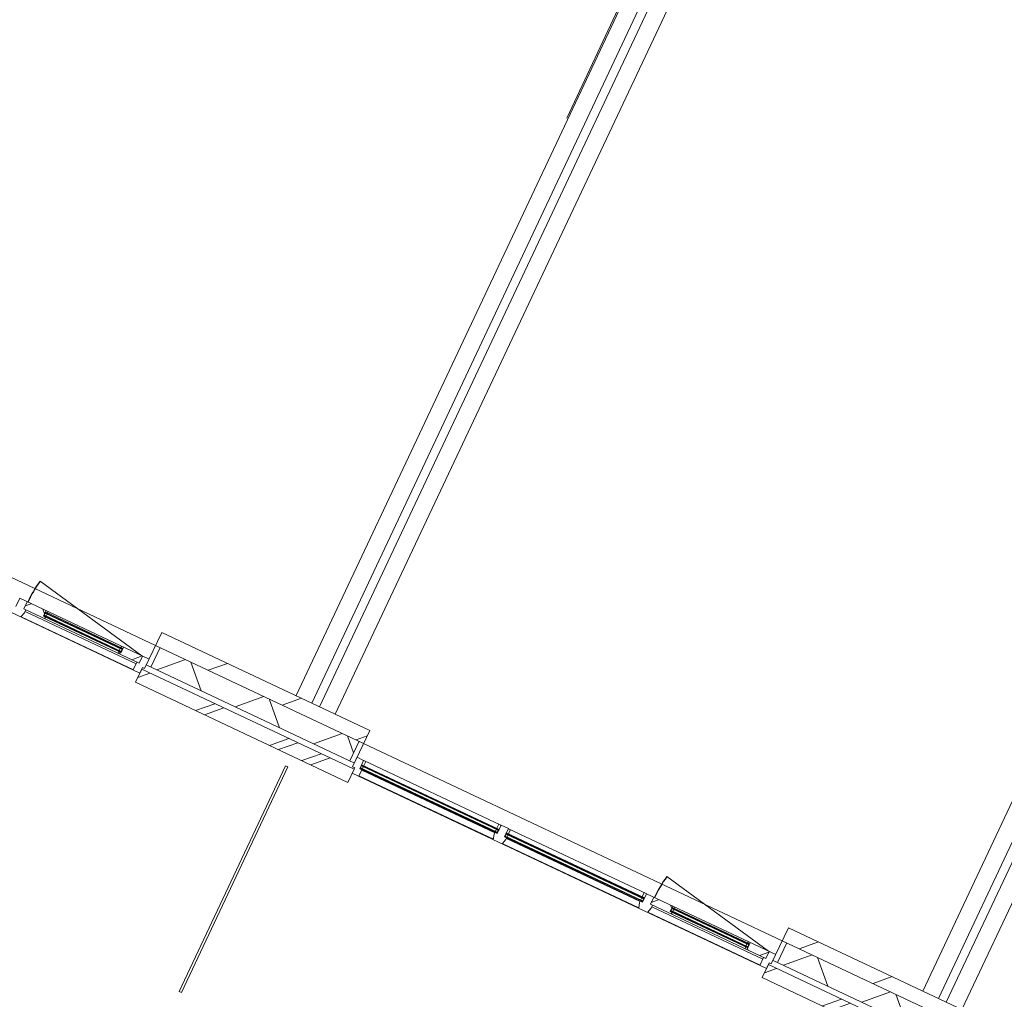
# Model space of a CAD drawing. Header units: metres. Extents: x 136266 to 136452, y 453403 to 453560.
# Tile 7 of 133: x 136342 to 136349, y 453444 to 453451. Entities that reach past the tile are written whole.
import ezdxf

# ---------------------------------------------------------------- set-up
doc = ezdxf.new("R2010")
doc.units = ezdxf.units.M
doc.layers.add('A-DETL-BEBOUWING', color=253, linetype='Continuous', lineweight=9)
doc.layers.add('A-FLOR', color=192, linetype='Continuous', lineweight=5)
pattern_1 = [(44.99999999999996, (1199.999805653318, -7.958078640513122e-13), (-282.8427124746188, 282.8427124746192), [])]
pattern_2 = [(45, (0.0001772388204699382, -0.0001818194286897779), (-141.4213562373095, 141.4213562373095), []), (135, (0.0001772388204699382, -0.0001818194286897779), (-141.4213562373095, -141.4213562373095), [])]
pattern_3 = [(45, (0.000177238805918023, -0.000181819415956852), (-141.4213562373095, 141.4213562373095), []), (135, (0.000177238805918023, -0.000181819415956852), (-141.4213562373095, -141.4213562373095), [])]

# ---------------------------------------------------------------- blocks, each defined once
blk = doc.blocks.new('859-DO-0010 29-09-2022')
at = {"layer": 'A-DETL-BEBOUWING'}
h = blk.add_hatch(dxfattribs=at)
h.set_pattern_fill('FP_107', color=256, angle=44.99999999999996, style=0, pattern_type=2)
h.set_pattern_definition(pattern_1)
h.paths.add_polyline_path([(86410.00035905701, 14993.1818181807), (86410.00035905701, 15093.18181818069), (85231.18217723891, 15093.18181818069), (85231.18217723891, 14993.1818181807), (85374.54514170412, 14993.1818181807)])
h = blk.add_hatch(dxfattribs=at)
h.set_pattern_fill('FP_107', color=256, angle=44.99999999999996, style=0, pattern_type=2)
h.set_pattern_definition(pattern_1)
h.paths.add_polyline_path([(86824.78217723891, 14993.1818181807), (86824.78217723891, 15093.18181818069), (86410.00035905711, 15093.18181818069), (86410.00035905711, 14993.1818181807), (86816.10148070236, 14993.1818181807)])
h = blk.add_hatch(dxfattribs=at)
h.set_pattern_fill('FP_107', color=256, angle=44.99999999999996, style=0, pattern_type=2)
h.set_pattern_definition(pattern_1)
h.paths.add_polyline_path([(91210.00035905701, 14993.18181818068), (91210.00035905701, 15093.18181818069), (90031.18217723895, 15093.18181818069), (90031.18217723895, 14993.18181818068), (91140.77049769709, 14993.18181818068)])
h = blk.add_hatch(dxfattribs=at)
h.set_pattern_fill('FP_813', color=256, angle=44.99999999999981, style=0, pattern_type=2)
h.set_pattern_definition([(44.99999999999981, (84009.99973486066, 14843.18179269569), (-299.9546965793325, 299.9546965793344), []), (134.9999999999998, (84009.99973486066, 14843.18179269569), (-299.9546965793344, -299.9546965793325), [])])
h.paths.add_polyline_path([(81770.65429420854, 14843.18181818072), (81989.78217723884, 14843.18181818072), (81989.78217723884, 14993.18181818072), (81610.00035905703, 14993.18181818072), (81610.00035905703, 14843.18181818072)])
h.paths.add_polyline_path([(85374.54514170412, 14843.18181818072), (86410.0003590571, 14843.18181818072), (86410.0003590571, 14993.18181818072), (85266.18217723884, 14993.18181818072), (85266.18217723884, 14843.18181818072)])
h = blk.add_hatch(dxfattribs=at)
h.set_pattern_fill('FP_789', color=256, angle=44.99999999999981, style=0, pattern_type=2)
h.set_pattern_definition([(44.99999999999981, (88810.00037168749, 14843.18179269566), (-299.9546965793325, 299.9546965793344), []), (134.9999999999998, (88810.00037168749, 14843.18179269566), (-299.9546965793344, -299.9546965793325), [])])
h.paths.add_polyline_path([(90419.99232819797, 14843.1818181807), (91210.0003590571, 14843.1818181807), (91210.0003590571, 14993.1818181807), (90066.18217723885, 14993.1818181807), (90066.18217723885, 14843.1818181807)])
h.paths.add_polyline_path([(86410.00035905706, 14843.18181818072), (86789.78217723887, 14843.18181818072), (86789.78217723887, 14993.18181818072), (86410.00035905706, 14993.18181818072)])
h = blk.add_hatch(dxfattribs=at)
h.set_pattern_fill('FP_790', color=256, style=0, pattern_type=2)
h.set_pattern_definition([(45, (0.0001772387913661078, -0.0001818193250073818), (-141.4213562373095, 141.4213562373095), [])])
h.paths.add_polyline_path([(86789.78217723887, 14843.18181818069), (86824.78217723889, 14843.18181818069), (86824.78217723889, 14993.18181818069), (86789.78217723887, 14993.18181818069)])
h = blk.add_hatch(dxfattribs=at)
h.set_pattern_fill('FP_1289', color=256, style=0, pattern_type=2)
h.set_pattern_definition(pattern_3)
h.paths.add_polyline_path([(85022.66551674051, 14833.18181818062), (85181.1821772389, 14833.18181818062), (85181.1821772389, 14887.1818181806), (85036.1821772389, 14887.1818181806), (85036.1821772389, 14846.18181818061), (85019.1821772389, 14846.18181818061)])
h.paths.add_polyline_path([(84297.1821772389, 14833.18181818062), (84455.69883773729, 14833.18181818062), (84459.1821772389, 14846.18181818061), (84442.18217723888, 14846.18181818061), (84442.18217723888, 14887.18181818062), (84297.1821772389, 14887.18181818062)])
h = blk.add_hatch(dxfattribs=at)
h.set_pattern_fill('FP_1289', color=256, style=0, pattern_type=2)
h.set_pattern_definition(pattern_3)
h.paths.add_polyline_path([(85036.1821772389, 14877.18181818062), (85036.1821772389, 14887.1818181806), (85021.8616691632, 14887.1818181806), (85019.1821772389, 14877.18181818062)])
h.paths.add_polyline_path([(84442.1821772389, 14877.18181818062), (84459.1821772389, 14877.18181818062), (84456.50268531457, 14887.1818181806), (84442.1821772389, 14887.1818181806)])
h = blk.add_hatch(color=256, dxfattribs=at)
h.paths.add_polyline_path([(84459.18217723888, 14846.18181818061), (84459.18217723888, 14850.18181818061), (84445.18217723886, 14850.18181818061), (84445.18217723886, 14846.18181818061)])
h.paths.add_polyline_path([(85033.18217723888, 14846.18181818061), (85033.18217723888, 14850.18181818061), (85019.18217723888, 14850.18181818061), (85019.18217723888, 14846.18181818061)])
h.paths.add_polyline_path([(85033.18217723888, 14873.18181818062), (85033.18217723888, 14877.18181818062), (85019.18217723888, 14877.18181818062), (85019.18217723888, 14873.18181818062)])
h.paths.add_polyline_path([(84459.18217723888, 14873.18181818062), (84459.18217723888, 14877.18181818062), (84445.18217723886, 14877.18181818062), (84445.18217723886, 14873.18181818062)])
for points in [[(85033.18217723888, 14869.18181818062), (85033.18217723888, 14873.18181818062), (84445.18217723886, 14873.18181818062), (84445.18217723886, 14869.18181818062), (84638.20358222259, 14869.18181818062)], [(89833.1821772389, 14869.18181818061), (89833.1821772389, 14873.18181818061), (89245.18217723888, 14873.18181818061), (89245.18217723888, 14869.18181818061), (89438.2035822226, 14869.18181818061)], [(85033.18217723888, 14850.18181818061), (85033.18217723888, 14854.18181818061), (84445.18217723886, 14854.18181818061), (84445.18217723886, 14850.18181818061), (84638.20358222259, 14850.18181818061)], [(87924.48217723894, 14846.18181818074), (87924.48217723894, 14850.18181818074), (86877.78217723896, 14850.18181818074), (86877.78217723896, 14846.18181818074), (87552.44304018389, 14846.18181818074)], [(87924.48217723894, 14827.18181818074), (87924.48217723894, 14831.18181818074), (86877.78217723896, 14831.18181818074), (86877.78217723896, 14827.18181818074), (87552.44304018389, 14827.18181818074)], [(89038.18217723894, 14846.18181818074), (89038.18217723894, 14850.18181818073), (87986.48217723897, 14850.18181818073), (87986.48217723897, 14846.18181818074), (88993.99937918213, 14846.18181818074)], [(89038.18217723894, 14827.18181818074), (89038.18217723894, 14831.18181818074), (87986.48217723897, 14831.18181818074), (87986.48217723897, 14827.18181818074), (88993.99937918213, 14827.18181818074)], [(89833.1821772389, 14850.1818181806), (89833.1821772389, 14854.1818181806), (89245.18217723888, 14854.1818181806), (89245.18217723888, 14850.1818181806), (89438.2035822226, 14850.1818181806)]]:
    blk.add_hatch(color=256, dxfattribs=at).paths.add_polyline_path(points)
h = blk.add_hatch(dxfattribs=at)
h.set_pattern_fill('FP_1288', color=256, style=0, pattern_type=2)
h.set_pattern_definition([(45, (-0.0003412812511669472, -0.000181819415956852), (-141.4213562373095, 141.4213562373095), []), (135, (-0.0003412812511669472, -0.000181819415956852), (-141.4213562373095, -141.4213562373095), [])])
h.paths.add_polyline_path([(85164.18217723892, 14773.18181818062), (85214.18217723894, 14773.18181818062), (85214.18217723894, 14815.18181818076), (85231.18217723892, 14815.18181818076), (85231.18217723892, 14887.18181818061), (85181.18217723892, 14887.18181818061), (85181.18217723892, 14833.18181818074), (85164.18217723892, 14833.18181818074), (85164.18217723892, 14802.31394730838)])
h = blk.add_hatch(dxfattribs=at)
h.set_pattern_fill('FP_1262', color=256, style=0, pattern_type=2)
h.set_pattern_definition(pattern_2)
h.paths.add_polyline_path([(89822.66551674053, 14833.1818181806), (89981.18217723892, 14833.1818181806), (89981.18217723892, 14887.18181818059), (89836.18217723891, 14887.18181818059), (89836.18217723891, 14846.1818181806), (89819.18217723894, 14846.1818181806)])
h.paths.add_polyline_path([(89097.18217723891, 14833.1818181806), (89255.6988377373, 14833.1818181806), (89259.18217723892, 14846.1818181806), (89242.18217723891, 14846.1818181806), (89242.18217723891, 14887.18181818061), (89097.18217723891, 14887.18181818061)])
h = blk.add_hatch(dxfattribs=at)
h.set_pattern_fill('FP_1262', color=256, style=0, pattern_type=2)
h.set_pattern_definition(pattern_2)
h.paths.add_polyline_path([(89836.18217723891, 14877.18181818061), (89836.18217723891, 14887.18181818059), (89821.86166916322, 14887.18181818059), (89819.18217723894, 14877.18181818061)])
h.paths.add_polyline_path([(89242.18217723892, 14877.18181818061), (89259.18217723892, 14877.18181818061), (89256.50268531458, 14887.18181818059), (89242.18217723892, 14887.18181818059)])
h = blk.add_hatch(color=256, dxfattribs=at)
h.paths.add_polyline_path([(89259.1821772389, 14846.1818181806), (89259.1821772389, 14850.1818181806), (89245.18217723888, 14850.1818181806), (89245.18217723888, 14846.1818181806)])
h.paths.add_polyline_path([(89833.1821772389, 14846.1818181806), (89833.1821772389, 14850.1818181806), (89819.1821772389, 14850.1818181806), (89819.1821772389, 14846.1818181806)])
h.paths.add_polyline_path([(89833.1821772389, 14873.18181818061), (89833.1821772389, 14877.18181818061), (89819.1821772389, 14877.18181818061), (89819.1821772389, 14873.18181818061)])
h.paths.add_polyline_path([(89259.1821772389, 14873.18181818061), (89259.1821772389, 14877.18181818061), (89245.18217723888, 14877.18181818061), (89245.18217723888, 14873.18181818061)])
h = blk.add_hatch(dxfattribs=at)
h.set_pattern_fill('FP_1261', color=256, style=0, pattern_type=2)
h.set_pattern_definition([(45, (-0.000341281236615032, -0.0001818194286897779), (-141.4213562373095, 141.4213562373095), []), (135, (-0.000341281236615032, -0.0001818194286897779), (-141.4213562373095, -141.4213562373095), [])])
h.paths.add_polyline_path([(89964.18217723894, 14773.1818181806), (90014.18217723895, 14773.1818181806), (90014.18217723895, 14815.18181818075), (90031.18217723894, 14815.18181818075), (90031.18217723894, 14887.1818181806), (89981.18217723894, 14887.1818181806), (89981.18217723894, 14833.18181818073), (89964.18217723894, 14833.18181818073), (89964.18217723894, 14802.31394730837)])
h = blk.add_hatch(dxfattribs=at)
h.set_pattern_fill('FP_866', color=256, angle=45.0000000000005, style=0, pattern_type=2)
h.set_pattern_definition([(45.0000000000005, (85812.27349874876, 14703.18172108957), (-282.8427124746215, 282.8427124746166), []), (45.0000000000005, (87012.27330440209, 14703.18172108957), (-282.8427124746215, 282.8427124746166), [])])
h.paths.add_polyline_path([(86410.00035905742, 14703.18181817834), (86410.00035905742, 14803.18181817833), (85214.54581360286, 14802.31394730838), (85214.54581360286, 14703.18181817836), (85374.54514170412, 14703.18181817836)])
h = blk.add_hatch(dxfattribs=at)
h.set_pattern_fill('FP_329', color=256, angle=44.99999999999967, style=0, pattern_type=2)
h.set_pattern_definition([(44.99999999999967, (86625.90945205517, 14703.1824281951), (-282.8427124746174, 282.8427124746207), []), (44.99999999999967, (87825.90996481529, 14703.18172108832), (-282.8427124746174, 282.8427124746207), [])])
h.paths.add_polyline_path([(86841.81854087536, 14703.18181817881), (86841.81854087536, 14803.1818181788), (86410.00035905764, 14803.1818181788), (86410.00035905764, 14703.18181817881), (86816.10148070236, 14703.18181817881)])
h = blk.add_hatch(color=256, dxfattribs=at)
h.paths.add_polyline_path([(86877.78217723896, 14823.18181818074), (86891.78217723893, 14823.18181818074), (86891.78217723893, 14827.18181818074), (86877.78217723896, 14827.18181818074)])
h.paths.add_polyline_path([(87924.48217723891, 14823.18181818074), (87924.48217723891, 14827.18181818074), (87910.48217723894, 14827.18181818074), (87910.48217723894, 14823.18181818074)])
h.paths.add_polyline_path([(87910.48217723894, 14850.18181818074), (87924.48217723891, 14850.18181818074), (87924.48217723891, 14854.18181818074), (87910.48217723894, 14854.18181818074)])
h.paths.add_polyline_path([(86891.78217723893, 14850.18181818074), (86891.78217723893, 14854.18181818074), (86877.78217723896, 14854.18181818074), (86877.78217723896, 14850.18181818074)])
h = blk.add_hatch(color=256, dxfattribs=at)
h.paths.add_polyline_path([(87986.48217723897, 14823.18181818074), (88000.48217723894, 14823.18181818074), (88000.48217723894, 14827.18181818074), (87986.48217723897, 14827.18181818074)])
h.paths.add_polyline_path([(89024.18217723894, 14823.18181818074), (89038.18217723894, 14823.18181818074), (89038.18217723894, 14827.18181818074), (89024.18217723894, 14827.18181818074)])
h.paths.add_polyline_path([(89038.18217723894, 14850.18181818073), (89038.18217723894, 14854.18181818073), (89024.18217723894, 14854.18181818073), (89024.18217723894, 14850.18181818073)])
h.paths.add_polyline_path([(88000.48217723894, 14850.18181818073), (88000.48217723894, 14854.18181818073), (87986.48217723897, 14854.18181818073), (87986.48217723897, 14850.18181818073)])
h = blk.add_hatch(dxfattribs=at)
h.set_pattern_fill('FP_867', color=256, angle=45.0000000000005, style=0, pattern_type=2)
h.set_pattern_definition([(45.0000000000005, (90612.27272136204, 14703.18172108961), (-282.8427124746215, 282.8427124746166), []), (45.0000000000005, (91812.27252701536, 14703.18172108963), (-282.8427124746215, 282.8427124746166), [])])
h.paths.add_polyline_path([(91210.00035905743, 14703.18181817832), (91210.00035905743, 14803.18181817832), (90014.54581360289, 14802.31394730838), (90014.54581360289, 14703.18181817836), (91140.77049769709, 14703.18181817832)])
for centre in [(85176.18217723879, 14887.18181818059), (89976.1821772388, 14887.18181818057)]:
    blk.add_arc(centre, 874.0000000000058, 168.9999999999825, 180)
for p, q in [((86260.00035905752, 22518.18181817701), (86260.00035905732, 15093.18181818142)), ((86380.00035905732, 15093.18181818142), (86380.00035905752, 22518.181818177)), ((86440.00035905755, 22518.18181817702), (86440.00035905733, 15093.18181818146)), ((86560.00035905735, 15093.18181818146), (86560.00035905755, 22518.18181817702)), ((91060.00035905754, 22518.18181817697), (91060.00035905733, 15093.18181818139)), ((91180.00035905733, 15093.18181818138), (91180.00035905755, 22518.18181817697)), ((91240.00035905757, 22518.18181817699), (91240.00035905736, 15093.18181818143)), ((91360.00035905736, 15093.18181818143), (91360.00035905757, 22518.18181817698)), ((86250.00035905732, 19512.77491340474), (86250.00035905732, 21058.18170818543)), ((86824.78217723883, 15093.18181818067), (85231.18217723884, 15093.18181818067)), ((85231.18217723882, 14815.18181818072), (85231.18217723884, 15093.18181818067)), ((86824.78217723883, 15093.18181818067), (86824.78217723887, 14815.18181818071)), ((91624.78217723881, 15093.18181818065), (90031.18217723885, 15093.18181818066)), ((90031.18217723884, 14815.18181818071), (90031.18217723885, 15093.18181818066)), ((85176.18217723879, 14887.18181818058), (84318.24001890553, 15053.94888013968)), ((89976.1821772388, 14887.18181818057), (89118.24001890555, 15053.94888013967)), ((85231.18217723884, 14993.18181818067), (86824.78217723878, 14993.18181818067)), ((85266.18217723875, 14993.18181818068), (85266.18217723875, 14843.18181818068)), ((86789.78217723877, 14843.18181818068), (86789.78217723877, 14993.18181818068)), ((90031.18217723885, 14993.18181818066), (91624.78217723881, 14993.18181818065)), ((90066.18217723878, 14843.18181818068), (90066.18217723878, 14993.18181818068)), ((85231.18217723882, 14887.18181818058), (84241.1821772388, 14887.18181818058)), ((84241.1821772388, 14887.18181818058), (84241.1821772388, 14823.18181818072)), ((84297.1821772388, 14887.18181818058), (84297.1821772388, 14833.18181818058)), ((84442.18217723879, 14846.18181818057), (84442.18217723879, 14887.18181818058)), ((84442.1821772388, 14877.18181818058), (85036.1821772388, 14877.18181818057)), ((84442.18217723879, 14846.18181818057), (84445.18217723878, 14877.18181818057)), ((84442.18217723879, 14877.18181818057), (84445.18217723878, 14846.18181818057)), ((84445.18217723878, 14846.18181818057), (84445.18217723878, 14877.18181818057)), ((85033.18217723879, 14873.18181818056), (84445.18217723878, 14873.18181818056)), ((84459.1821772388, 14877.18181818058), (84456.50268531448, 14887.18181818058)), ((84459.18217723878, 14873.18181818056), (84459.18217723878, 14877.18181818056)), ((85021.86166916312, 14887.18181818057), (85019.1821772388, 14877.18181818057)), ((85019.18217723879, 14877.18181818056), (85019.18217723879, 14873.18181818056)), ((85033.18217723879, 14846.18181818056), (85033.18217723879, 14877.18181818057)), ((85033.18217723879, 14846.18181818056), (85036.18217723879, 14877.18181818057)), ((85033.18217723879, 14877.18181818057), (85036.18217723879, 14846.18181818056)), ((85036.1821772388, 14887.18181818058), (85036.1821772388, 14846.18181818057)), ((85181.1821772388, 14833.18181818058), (85181.1821772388, 14887.18181818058)), ((86874.78217723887, 14887.18181818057), (86824.78217723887, 14887.18181818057)), ((86874.78217723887, 14823.18181818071), (86874.78217723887, 14887.18181818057)), ((86876.78217723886, 14885.18181818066), (86874.78217723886, 14885.18181818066)), ((87925.48217723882, 14887.18181818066), (86876.78217723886, 14887.18181818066)), ((86876.78217723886, 14887.18181818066), (86876.78217723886, 14885.18181818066)), ((86891.78217723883, 14850.1818181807), (86891.78217723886, 14887.18181818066)), ((87910.48217723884, 14887.18181818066), (87910.48217723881, 14850.1818181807)), ((87925.48217723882, 14885.18181818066), (87925.48217723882, 14887.18181818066)), ((87927.48217723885, 14885.18181818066), (87925.48217723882, 14885.18181818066)), ((87983.48217723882, 14887.18181818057), (87927.48217723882, 14887.18181818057)), ((87927.48217723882, 14887.18181818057), (87927.48217723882, 14823.18181818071)), ((87983.48217723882, 14823.18181818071), (87983.48217723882, 14887.18181818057)), ((87985.48217723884, 14885.18181818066), (87983.48217723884, 14885.18181818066)), ((89039.1821772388, 14887.18181818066), (87985.48217723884, 14887.18181818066)), ((87985.48217723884, 14887.18181818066), (87985.48217723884, 14885.18181818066)), ((88000.48217723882, 14850.1818181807), (88000.48217723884, 14887.18181818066)), ((89024.18217723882, 14887.18181818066), (89024.18217723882, 14850.1818181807)), ((89039.1821772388, 14885.18181818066), (89039.1821772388, 14887.18181818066)), ((89041.1821772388, 14885.18181818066), (89039.1821772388, 14885.18181818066)), ((90031.18217723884, 14887.18181818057), (89041.18217723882, 14887.18181818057)), ((89041.18217723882, 14887.18181818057), (89041.18217723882, 14823.18181818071)), ((89097.1821772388, 14833.18181818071), (89097.1821772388, 14887.18181818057)), ((89242.1821772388, 14846.18181818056), (89242.1821772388, 14887.18181818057)), ((89242.18217723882, 14877.18181818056), (89836.18217723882, 14877.18181818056)), ((89242.1821772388, 14846.18181818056), (89245.18217723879, 14877.18181818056)), ((89242.1821772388, 14877.18181818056), (89245.18217723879, 14846.18181818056)), ((89245.18217723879, 14846.18181818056), (89245.18217723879, 14877.18181818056)), ((89833.1821772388, 14873.18181818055), (89245.18217723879, 14873.18181818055)), ((89259.18217723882, 14877.18181818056), (89256.5026853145, 14887.18181818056)), ((89259.18217723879, 14873.18181818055), (89259.18217723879, 14877.18181818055)), ((89821.86166916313, 14887.18181818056), (89819.18217723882, 14877.18181818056)), ((89819.1821772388, 14877.18181818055), (89819.1821772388, 14873.18181818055)), ((89833.1821772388, 14846.18181818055), (89833.1821772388, 14877.18181818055)), ((89833.1821772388, 14846.18181818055), (89836.1821772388, 14877.18181818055)), ((89833.1821772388, 14877.18181818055), (89836.1821772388, 14846.18181818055)), ((89836.18217723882, 14887.18181818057), (89836.18217723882, 14846.18181818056)), ((89981.18217723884, 14887.18181818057), (89981.18217723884, 14833.18181818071)), ((84297.1821772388, 14833.18181818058), (85181.1821772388, 14833.18181818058)), ((84302.68217723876, 14773.18181818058), (84314.1821772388, 14811.18181818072)), ((84314.1821772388, 14811.18181818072), (84314.1821772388, 14833.18181818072)), ((85164.1821772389, 14819.81681092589), (84314.1821772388, 14819.81681092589)), ((85036.1821772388, 14846.18181818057), (84442.18217723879, 14846.18181818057)), ((84445.18217723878, 14869.18181818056), (85033.18217723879, 14869.18181818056)), ((85033.18217723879, 14854.18181818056), (84445.18217723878, 14854.18181818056)), ((84445.18217723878, 14850.18181818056), (85033.18217723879, 14850.18181818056)), ((84455.6988377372, 14833.18181818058), (84459.1821772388, 14846.18181818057)), ((84459.18217723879, 14854.18181818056), (84459.18217723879, 14869.18181818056)), ((84459.18217723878, 14846.18181818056), (84459.18217723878, 14850.18181818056)), ((85019.18217723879, 14869.18181818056), (85019.18217723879, 14854.18181818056)), ((85019.18217723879, 14850.18181818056), (85019.18217723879, 14846.18181818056)), ((85019.1821772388, 14846.18181818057), (85022.66551674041, 14833.18181818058)), ((85164.18217723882, 14833.18181818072), (85164.18217723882, 14773.18181818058)), ((85214.18217723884, 14773.18181818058), (85214.18217723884, 14815.18181818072)), ((85214.18217723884, 14815.18181818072), (85231.18217723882, 14815.18181818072)), ((86841.81854087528, 14803.18181817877), (85214.54581360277, 14803.18181817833)), ((85214.54581360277, 14803.18181817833), (85214.54581360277, 14703.18181817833)), ((85231.18217723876, 14843.18181818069), (86824.78217723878, 14843.18181818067)), ((86824.78217723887, 14815.18181818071), (86841.78217723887, 14815.18181818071)), ((86841.78217723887, 14815.18181818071), (86841.78217723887, 14773.18181818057)), ((86841.81854087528, 14703.18181817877), (86841.81854087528, 14803.18181817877)), ((86874.78217723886, 14854.18181818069), (87927.48217723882, 14854.18181818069)), ((86874.78217723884, 14854.18181818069), (86877.78217723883, 14823.18181818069)), ((86874.78217723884, 14823.18181818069), (86877.78217723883, 14854.18181818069)), ((86874.78217723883, 14845.18181818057), (86877.78217723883, 14845.18181818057)), ((86877.78217723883, 14837.18181818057), (86874.78217723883, 14837.18181818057)), ((87927.48217723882, 14823.18181818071), (86874.78217723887, 14823.18181818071)), ((86877.78217723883, 14854.18181818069), (86877.78217723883, 14823.18181818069)), ((87924.48217723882, 14850.1818181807), (86877.78217723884, 14850.1818181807)), ((86877.78217723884, 14846.1818181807), (87924.48217723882, 14846.1818181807)), ((87924.48217723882, 14831.1818181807), (86877.78217723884, 14831.1818181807)), ((86877.78217723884, 14827.1818181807), (87924.48217723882, 14827.1818181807)), ((86891.78217723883, 14831.1818181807), (86891.78217723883, 14846.1818181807)), ((86891.78217723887, 14773.18181818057), (86891.78217723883, 14827.1818181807)), ((87910.48217723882, 14819.81681092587), (86891.78217723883, 14819.81681092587)), ((87910.48217723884, 14846.1818181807), (87910.48217723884, 14831.1818181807)), ((87910.48217723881, 14827.1818181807), (87910.48217723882, 14811.18181818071)), ((87910.48217723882, 14811.18181818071), (87921.98217723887, 14773.18181818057)), ((87924.48217723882, 14854.1818181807), (87924.48217723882, 14823.18181818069)), ((87924.48217723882, 14854.1818181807), (87927.48217723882, 14823.18181818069)), ((87924.48217723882, 14823.18181818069), (87927.48217723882, 14854.1818181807)), ((87924.48217723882, 14845.18181818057), (87927.48217723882, 14845.18181818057)), ((87924.48217723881, 14835.18181818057), (87927.48217723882, 14835.18181818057)), ((87983.48217723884, 14854.18181818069), (89041.1821772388, 14854.18181818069)), ((87983.48217723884, 14854.18181818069), (87986.48217723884, 14823.18181818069)), ((87983.48217723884, 14823.18181818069), (87986.48217723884, 14854.18181818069)), ((87983.48217723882, 14845.18181818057), (87986.48217723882, 14845.18181818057)), ((87983.48217723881, 14835.18181818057), (87986.48217723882, 14835.18181818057)), ((89041.18217723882, 14823.18181818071), (87983.48217723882, 14823.18181818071)), ((87986.48217723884, 14854.18181818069), (87986.48217723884, 14823.18181818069)), ((89038.18217723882, 14850.18181818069), (87986.48217723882, 14850.18181818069)), ((87986.48217723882, 14846.18181818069), (89038.18217723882, 14846.18181818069)), ((89038.18217723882, 14831.18181818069), (87986.48217723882, 14831.18181818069)), ((87986.48217723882, 14827.18181818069), (89038.18217723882, 14827.18181818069)), ((87988.98217723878, 14773.18181818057), (88000.48217723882, 14811.18181818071)), ((88000.48217723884, 14831.18181818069), (88000.48217723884, 14846.18181818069)), ((88000.48217723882, 14811.18181818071), (88000.48217723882, 14827.18181818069)), ((89024.1821772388, 14819.81681092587), (88000.48217723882, 14819.81681092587)), ((89024.18217723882, 14846.18181818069), (89024.18217723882, 14831.18181818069)), ((89024.18217723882, 14827.18181818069), (89024.1821772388, 14811.18181818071)), ((89024.1821772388, 14811.18181818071), (89035.68217723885, 14773.18181818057)), ((89038.18217723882, 14854.18181818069), (89038.18217723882, 14823.18181818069)), ((89038.18217723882, 14854.18181818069), (89041.18217723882, 14823.18181818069)), ((89038.18217723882, 14823.18181818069), (89041.18217723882, 14854.18181818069)), ((89038.18217723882, 14845.18181818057), (89041.18217723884, 14845.18181818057)), ((89038.1821772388, 14835.18181818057), (89041.18217723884, 14835.18181818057)), ((89097.18217723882, 14833.18181818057), (89981.18217723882, 14833.18181818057)), ((89102.68217723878, 14773.18181818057), (89114.18217723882, 14811.18181818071)), ((89114.18217723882, 14811.18181818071), (89114.18217723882, 14833.18181818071)), ((89964.18217723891, 14819.81681092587), (89114.18217723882, 14819.81681092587)), ((89836.18217723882, 14846.18181818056), (89242.1821772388, 14846.18181818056)), ((89245.18217723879, 14869.18181818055), (89833.1821772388, 14869.18181818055)), ((89833.1821772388, 14854.18181818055), (89245.18217723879, 14854.18181818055)), ((89245.18217723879, 14850.18181818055), (89833.1821772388, 14850.18181818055)), ((89255.69883773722, 14833.18181818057), (89259.18217723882, 14846.18181818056)), ((89259.1821772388, 14854.18181818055), (89259.1821772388, 14869.18181818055)), ((89259.18217723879, 14846.18181818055), (89259.18217723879, 14850.18181818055)), ((89819.1821772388, 14869.18181818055), (89819.1821772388, 14854.18181818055)), ((89819.1821772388, 14850.18181818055), (89819.1821772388, 14846.18181818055)), ((89819.18217723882, 14846.18181818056), (89822.66551674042, 14833.18181818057)), ((89964.18217723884, 14833.18181818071), (89964.18217723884, 14773.18181818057)), ((90014.18217723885, 14773.18181818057), (90014.18217723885, 14815.18181818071)), ((90014.18217723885, 14815.18181818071), (90031.18217723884, 14815.18181818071)), ((91641.81854087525, 14803.18181817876), (90014.54581360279, 14803.18181817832)), ((90014.54581360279, 14803.18181817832), (90014.54581360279, 14703.18181817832)), ((90031.18217723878, 14843.18181818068), (91624.78217723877, 14843.18181818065)), ((82041.78217723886, 14773.18181818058), (85214.18217723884, 14773.18181818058)), ((84303.41266196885, 14775.59559381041), (85164.1821772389, 14775.59559381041)), ((86841.78217723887, 14773.18181818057), (90014.18217723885, 14773.18181818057)), ((86891.78217723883, 14775.59559381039), (87921.2516925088, 14775.59559381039)), ((87989.71266196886, 14775.59559381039), (89034.95169250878, 14775.59559381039)), ((89103.41266196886, 14775.59559381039), (89964.18217723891, 14775.59559381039)), ((85214.54581360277, 14703.18181817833), (86841.81854087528, 14703.18181817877)), ((90014.54581360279, 14703.18181817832), (91641.81854087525, 14703.18181817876)), ((86401.00035905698, 12893.18181818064), (86401.00035905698, 14623.18181818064)), ((86419.00035905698, 14623.18181818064), (86401.00035905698, 14623.18181818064)), ((86419.00035905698, 14623.18181818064), (86419.00035905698, 12893.18181818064)), ((86419.00035905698, 12893.18181818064), (86401.00035905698, 12893.18181818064))]:
    blk.add_line(p, q, dxfattribs=at)
at = {"layer": 'A-FLOR'}
for p, q in [((82024.78217723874, 14993.18181818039), (85231.18217723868, 14993.18181818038)), ((86824.78217723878, 14993.18181818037), (90031.1821772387, 14993.18181818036))]:
    blk.add_line(p, q, dxfattribs=at)

msp = doc.modelspace()

# ---------------------------------------------------------------- block references
at = {"xscale": 0.001, "yscale": 0.001, "zscale": 0.001, "rotation": 334.7650131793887}
msp.add_blockref('859-DO-0010 29-09-2022', (136259.6791283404, 453469.3710543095), dxfattribs=at)

doc.saveas('drawing.dxf')
